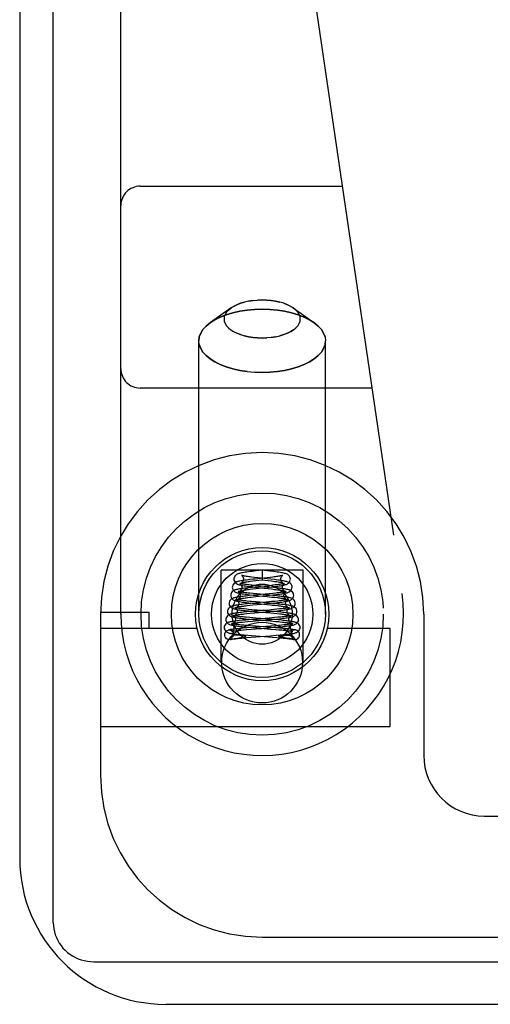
# Model space of a CAD drawing. Header units: inches. Extents: x 0 to 212, y 0 to 138.
# Tile 168 of 256: x 35.134 to 35.862, y 116.14 to 117.664. Entities that reach past the tile are written whole.
import ezdxf

# ---------------------------------------------------------------- set-up
doc = ezdxf.new("R2010")
doc.units = ezdxf.units.IN
doc.header["$LTSCALE"] = 11.6875
doc.header["$MEASUREMENT"] = 0
doc.linetypes.add('HIDDEN', pattern=[0.2, 0.1, -0.1])
doc.layers.get('0').update_dxf_attribs({"linetype": 'CONTINUOUS'})
doc.layers.add('LEFTHAND_DOOR_ASSEMBLY', color=7, linetype='CONTINUOUS')

msp = doc.modelspace()

# ---------------------------------------------------------------- linework, layer by layer
at = {"color": 7, "linetype": 'Continuous'}
for p, q in [((35.1857, 116.2664), (35.1857, 128.026)), ((35.2482, 116.206), (36.8495, 116.206))]:
    msp.add_line(p, q, dxfattribs=at)
at = {"color": 3, "linetype": 'Continuous'}
for p, q in [((35.1337, 127.914), (35.1337, 116.366)), ((36.8317, 116.14), (35.3597, 116.14))]:
    msp.add_line(p, q, dxfattribs=at)
at = {"color": 7, "linetype": 'Continuous'}
msp.add_lwpolyline([(35.1857, 116.2664), (35.1859, 116.2616), (35.1864, 116.257), (35.1874, 116.2523), (35.1887, 116.2477), (35.1904, 116.2433), (35.1925, 116.239), (35.1949, 116.2349), (35.1976, 116.2309), (35.2006, 116.2272), (35.204, 116.2237), (35.2076, 116.2205), (35.2114, 116.2176), (35.2155, 116.2149), (35.2198, 116.2126), (35.2242, 116.2106), (35.2289, 116.209), (35.2336, 116.2077), (35.2384, 116.2068), (35.2432, 116.2062), (35.2482, 116.206)], dxfattribs=at)
at = {"color": 3, "linetype": 'Continuous'}
msp.add_arc((35.3597, 116.366), 0.226, 180, 270, dxfattribs=at)
at = {"layer": 'LEFTHAND_DOOR_ASSEMBLY', "color": 8, "linetype": 'HIDDEN'}
for p, q in [((35.2902, 116.744), (35.2902, 118.4609)), ((35.5421, 118.0227), (35.7253, 116.7759)), ((35.3202, 117.4065), (35.6327, 117.4065)), ((35.5089, 117.2304), (35.5018, 117.2302)), ((35.5424, 117.2252), (35.548, 117.223)), ((35.4607, 117.218), (35.4289, 117.1955)), ((35.4567, 117.2147), (35.4607, 117.218)), ((35.5531, 117.2205), (35.5571, 117.218)), ((35.5571, 117.218), (35.5889, 117.1955)), ((35.4221, 117.1899), (35.4289, 117.1955)), ((35.4754, 117.1767), (35.4698, 117.1789)), ((35.4109, 116.744), (35.4109, 117.1672)), ((35.5089, 117.1714), (35.5161, 117.1717)), ((35.6069, 116.744), (35.6069, 117.1672)), ((35.5089, 117.1182), (35.4971, 117.1185)), ((35.6786, 117.094), (35.3202, 117.094)), ((35.4454, 116.6691), (35.4454, 116.812)), ((35.5724, 116.812), (35.4454, 116.812)), ((35.4995, 116.8109), (35.4932, 116.8102)), ((35.5023, 116.8002), (35.4972, 116.8008)), ((35.4989, 116.7959), (35.5089, 116.7971)), ((35.5089, 116.812), (35.4995, 116.8109)), ((35.5223, 116.7981), (35.5023, 116.8002)), ((35.5089, 116.812), (35.5089, 116.7971)), ((35.5208, 116.8107), (35.5089, 116.812)), ((35.5089, 116.7971), (35.5181, 116.796)), ((35.5212, 116.8009), (35.5165, 116.8003)), ((35.5255, 116.8014), (35.5212, 116.8009)), ((35.5724, 116.6691), (35.5724, 116.812)), ((35.494, 116.7855), (35.4888, 116.785)), ((35.4901, 116.7825), (35.4947, 116.783)), ((35.4906, 116.7949), (35.4945, 116.7954)), ((35.4945, 116.7954), (35.4989, 116.7959)), ((35.4947, 116.783), (35.4998, 116.7836)), ((35.5031, 116.7876), (35.4979, 116.7881)), ((35.5002, 116.7855), (35.5182, 116.7836)), ((35.5206, 116.7859), (35.5031, 116.7876)), ((35.5182, 116.7836), (35.5234, 116.783)), ((35.5232, 116.7885), (35.5189, 116.788)), ((35.4894, 116.7727), (35.4841, 116.7721)), ((35.4953, 116.7732), (35.4894, 116.7727)), ((35.4921, 116.7704), (35.4989, 116.7711)), ((35.5006, 116.7753), (35.4949, 116.7759)), ((35.4952, 116.7735), (35.5035, 116.7726)), ((35.5199, 116.7756), (35.4953, 116.7732)), ((35.4989, 116.7711), (35.5201, 116.7732)), ((35.5035, 116.7726), (35.5169, 116.7713)), ((35.5169, 116.7713), (35.5241, 116.7705)), ((35.5252, 116.7761), (35.5199, 116.7756)), ((35.5201, 116.7732), (35.5256, 116.7738)), ((35.5241, 116.7705), (35.5284, 116.7701)), ((35.5301, 116.7766), (35.5252, 116.7761)), ((35.4856, 116.7599), (35.4803, 116.7593)), ((35.4912, 116.7604), (35.4856, 116.7599)), ((35.4857, 116.7573), (35.49, 116.7577)), ((35.49, 116.7577), (35.4947, 116.7582)), ((35.5261, 116.7605), (35.4994, 116.7629)), ((35.5236, 116.7634), (35.5153, 116.7626)), ((35.5162, 116.7603), (35.5247, 116.7611)), ((35.5217, 116.7584), (35.5242, 116.7581)), ((35.5286, 116.7638), (35.5236, 116.7634)), ((35.5242, 116.7581), (35.5288, 116.7577)), ((35.5247, 116.7611), (35.5301, 116.7617)), ((35.5316, 116.7515), (35.527, 116.7511)), ((35.5331, 116.7643), (35.5286, 116.7638)), ((35.5358, 116.752), (35.5316, 116.7515)), ((35.2589, 116.747), (35.3339, 116.747)), ((35.2589, 116.744), (35.2589, 116.494)), ((35.3339, 116.722), (35.3339, 116.747)), ((35.4851, 116.7475), (35.4798, 116.7469)), ((35.4812, 116.7445), (35.4854, 116.7449)), ((35.4908, 116.748), (35.4851, 116.7475)), ((35.4854, 116.7449), (35.4899, 116.7454)), ((35.4891, 116.7363), (35.4952, 116.7357)), ((35.4989, 116.7378), (35.4897, 116.7386)), ((35.4899, 116.7454), (35.4975, 116.7461)), ((35.5012, 116.7502), (35.4928, 116.7509)), ((35.4975, 116.7461), (35.5208, 116.7481)), ((35.5279, 116.7355), (35.4989, 116.7378)), ((35.5009, 116.7478), (35.5218, 116.7459)), ((35.5261, 116.7481), (35.5012, 116.7502)), ((35.527, 116.7511), (35.5195, 116.7504)), ((35.5282, 116.7386), (35.5196, 116.7379)), ((35.5208, 116.7481), (35.5269, 116.7487)), ((35.5218, 116.7459), (35.527, 116.7454)), ((35.5237, 116.7358), (35.5299, 116.7364)), ((35.5322, 116.7475), (35.5261, 116.7481)), ((35.5269, 116.7487), (35.5327, 116.7493)), ((35.527, 116.7454), (35.5317, 116.745)), ((35.5334, 116.7391), (35.5282, 116.7386)), ((35.5299, 116.7364), (35.5358, 116.737)), ((35.538, 116.7395), (35.5334, 116.7391)), ((35.7589, 116.744), (35.7589, 116.5253)), ((35.4083, 116.722), (35.2589, 116.722)), ((35.4794, 116.7222), (35.4738, 116.7217)), ((35.4785, 116.7345), (35.474, 116.734)), ((35.4782, 116.7318), (35.4822, 116.7322)), ((35.4835, 116.7349), (35.4785, 116.7345)), ((35.4853, 116.7227), (35.4794, 116.7222)), ((35.4854, 116.7264), (35.4808, 116.7268)), ((35.4822, 116.7322), (35.4867, 116.7327)), ((35.4918, 116.7356), (35.4835, 116.7349)), ((35.4946, 116.7234), (35.4853, 116.7227)), ((35.4905, 116.726), (35.4854, 116.7264)), ((35.4867, 116.7327), (35.4942, 116.7333)), ((35.4886, 116.7237), (35.4948, 116.7232)), ((35.4986, 116.7253), (35.4905, 116.726)), ((35.4948, 116.7232), (35.5221, 116.721)), ((35.4952, 116.7357), (35.522, 116.7335)), ((35.5293, 116.7229), (35.4986, 116.7253)), ((35.5146, 116.7225), (35.527, 116.7236)), ((35.5296, 116.7261), (35.5217, 116.7255)), ((35.522, 116.7335), (35.5297, 116.7328)), ((35.5221, 116.721), (35.53, 116.7204)), ((35.527, 116.7236), (35.5329, 116.7241)), ((35.5335, 116.735), (35.5279, 116.7355)), ((35.5355, 116.7224), (35.5293, 116.7229)), ((35.5343, 116.7266), (35.5296, 116.7261)), ((35.5329, 116.7241), (35.5385, 116.7246)), ((35.5387, 116.727), (35.5343, 116.7266)), ((35.5426, 116.7273), (35.5387, 116.727)), ((35.7069, 116.722), (35.6095, 116.722)), ((35.7069, 116.57), (35.7069, 116.722)), ((35.4652, 116.712), (35.4651, 116.7113)), ((35.4651, 116.706), (35.4664, 116.7062)), ((35.4664, 116.7062), (35.4682, 116.7065)), ((35.4676, 116.7114), (35.4666, 116.7113)), ((35.4686, 116.7114), (35.4676, 116.7114)), ((35.4682, 116.7065), (35.4728, 116.7073)), ((35.4696, 116.7114), (35.4686, 116.7114)), ((35.4707, 116.7113), (35.4696, 116.7114)), ((35.4717, 116.7113), (35.4707, 116.7113)), ((35.4728, 116.7073), (35.4749, 116.7076)), ((35.474, 116.7113), (35.4731, 116.7113)), ((35.4749, 116.7112), (35.474, 116.7113)), ((35.4756, 116.7112), (35.4749, 116.7112)), ((35.4749, 116.7076), (35.4761, 116.7078)), ((35.4764, 116.7112), (35.4756, 116.7112)), ((35.4761, 116.7193), (35.4801, 116.7196)), ((35.4761, 116.7078), (35.4771, 116.708)), ((35.477, 116.7111), (35.4764, 116.7112)), ((35.4776, 116.7111), (35.477, 116.7111)), ((35.4771, 116.708), (35.4778, 116.7081)), ((35.4773, 116.707), (35.4845, 116.7077)), ((35.4782, 116.711), (35.4776, 116.7111)), ((35.4778, 116.7081), (35.4784, 116.7083)), ((35.4787, 116.711), (35.4782, 116.711)), ((35.4784, 116.7083), (35.4791, 116.7084)), ((35.4792, 116.711), (35.4787, 116.711)), ((35.4801, 116.7196), (35.4845, 116.7201)), ((35.4812, 116.7118), (35.4868, 116.7113)), ((35.4845, 116.7201), (35.4918, 116.7207)), ((35.4845, 116.7077), (35.492, 116.7083)), ((35.4868, 116.7113), (35.4929, 116.7108)), ((35.492, 116.7083), (35.5213, 116.7105)), ((35.4929, 116.7108), (35.5242, 116.7084)), ((35.5213, 116.7105), (35.531, 116.7113)), ((35.5242, 116.7084), (35.5314, 116.7078)), ((35.53, 116.7204), (35.5348, 116.7199)), ((35.531, 116.7113), (35.5369, 116.7118)), ((35.5369, 116.7118), (35.5421, 116.7123)), ((35.5375, 116.7109), (35.5379, 116.7109)), ((35.5379, 116.7109), (35.5382, 116.7109)), ((35.5382, 116.7109), (35.5387, 116.711)), ((35.5387, 116.711), (35.5391, 116.711)), ((35.5391, 116.711), (35.5396, 116.711)), ((35.5396, 116.711), (35.5402, 116.7111)), ((35.5404, 116.7081), (35.5397, 116.7082)), ((35.5402, 116.7111), (35.5408, 116.7111)), ((35.541, 116.708), (35.5404, 116.7081)), ((35.5408, 116.7111), (35.5415, 116.7112)), ((35.5421, 116.7078), (35.541, 116.708)), ((35.5433, 116.7076), (35.5421, 116.7078)), ((35.5426, 116.7112), (35.5434, 116.7112)), ((35.5497, 116.7065), (35.5433, 116.7076)), ((35.5434, 116.7112), (35.5443, 116.7113)), ((35.5443, 116.7113), (35.5452, 116.7113)), ((35.5452, 116.7113), (35.5462, 116.7113)), ((35.5462, 116.7113), (35.5472, 116.7113)), ((35.5472, 116.7113), (35.5482, 116.7114)), ((35.5482, 116.7114), (35.5492, 116.7114)), ((35.5492, 116.7114), (35.5503, 116.7114)), ((35.5503, 116.7064), (35.5497, 116.7065)), ((35.5515, 116.7062), (35.5503, 116.7064)), ((35.5527, 116.712), (35.5527, 116.7113)), ((35.4602, 116.7049), (35.4598, 116.7048)), ((35.5576, 116.7049), (35.5581, 116.7048)), ((35.2589, 116.57), (35.7069, 116.57)), ((35.8527, 116.4315), (36.5077, 116.4315)), ((35.5089, 116.244), (36.6352, 116.244))]:
    msp.add_line(p, q, dxfattribs=at)
for points in [[(35.4948, 117.2296), (35.488, 117.2285), (35.4815, 117.2271), (35.4754, 117.2252), (35.4698, 117.223), (35.4648, 117.2205), (35.4607, 117.218)], [(35.4607, 117.218), (35.4648, 117.2205), (35.4698, 117.223), (35.4754, 117.2252), (35.4815, 117.2271)], [(35.488, 117.2285), (35.4948, 117.2296), (35.5018, 117.2302), (35.5089, 117.2304)], [(35.5571, 117.218), (35.5531, 117.2205), (35.548, 117.223), (35.5424, 117.2252), (35.5363, 117.2271), (35.5298, 117.2285), (35.523, 117.2296), (35.5161, 117.2302), (35.5089, 117.2304)], [(35.5089, 117.2304), (35.5161, 117.2302), (35.523, 117.2296), (35.5298, 117.2285), (35.5363, 117.2271)], [(35.4289, 117.1955), (35.4356, 117.1997), (35.4439, 117.2038), (35.4532, 117.2075), (35.4634, 117.2106), (35.4742, 117.213), (35.4855, 117.2147), (35.4971, 117.2158), (35.5089, 117.2162)], [(35.5089, 117.2162), (35.4971, 117.2158), (35.4855, 117.2147), (35.4742, 117.213), (35.4634, 117.2106), (35.4532, 117.2075), (35.4439, 117.2038), (35.4356, 117.1997), (35.4289, 117.1955)], [(35.4607, 117.218), (35.4567, 117.2147), (35.4538, 117.2114), (35.4516, 117.208), (35.4503, 117.2045), (35.4499, 117.2009), (35.4503, 117.1974), (35.4516, 117.1939), (35.4538, 117.1905), (35.4567, 117.1872), (35.4604, 117.1842), (35.4648, 117.1814), (35.4698, 117.1789), (35.4754, 117.1767), (35.4815, 117.1748), (35.488, 117.1734), (35.4948, 117.1723), (35.5018, 117.1717), (35.5089, 117.1714)], [(35.5889, 117.1955), (35.5823, 117.1997), (35.5739, 117.2038), (35.5646, 117.2075), (35.5545, 117.2106), (35.5437, 117.213), (35.5324, 117.2147), (35.5207, 117.2158), (35.5089, 117.2162)], [(35.5089, 117.2162), (35.5207, 117.2158), (35.5324, 117.2147), (35.5437, 117.213), (35.5545, 117.2106), (35.5646, 117.2075), (35.5739, 117.2038), (35.5823, 117.1997), (35.5889, 117.1955)], [(35.523, 117.1723), (35.5298, 117.1734), (35.5363, 117.1748), (35.5424, 117.1767), (35.548, 117.1789), (35.5531, 117.1814), (35.5575, 117.1842), (35.5612, 117.1872), (35.5641, 117.1905), (35.5662, 117.1939), (35.5675, 117.1974), (35.5679, 117.2009), (35.5675, 117.2045), (35.5662, 117.208), (35.5641, 117.2114), (35.5611, 117.2147), (35.5571, 117.218)], [(35.4289, 117.1955), (35.4221, 117.1899), (35.4173, 117.1845), (35.4138, 117.1789), (35.4116, 117.1731), (35.4109, 117.1672)], [(35.6062, 117.1731), (35.6041, 117.1789), (35.6005, 117.1845), (35.5957, 117.1899), (35.5889, 117.1955)], [(35.5889, 117.1955), (35.5957, 117.1899), (35.6005, 117.1845), (35.6041, 117.1789), (35.6062, 117.1731), (35.6069, 117.1672)], [(35.4109, 117.1672), (35.4116, 117.1731), (35.4138, 117.1789), (35.4173, 117.1845)], [(35.5575, 117.1842), (35.5531, 117.1814), (35.548, 117.1789), (35.5424, 117.1767), (35.5363, 117.1748)], [(35.4855, 117.1196), (35.4742, 117.1213), (35.4634, 117.1238), (35.4532, 117.1268), (35.4439, 117.1305), (35.4356, 117.1347), (35.4283, 117.1393), (35.4221, 117.1444), (35.4173, 117.1498), (35.4138, 117.1554), (35.4116, 117.1613), (35.4109, 117.1672)], [(35.5089, 117.1714), (35.5018, 117.1717), (35.4948, 117.1723), (35.488, 117.1734), (35.4815, 117.1748)], [(35.5298, 117.1734), (35.523, 117.1723), (35.5161, 117.1717), (35.5089, 117.1714)], [(35.5089, 117.1182), (35.5207, 117.1185), (35.5324, 117.1196), (35.5437, 117.1213), (35.5545, 117.1238), (35.5646, 117.1268), (35.5739, 117.1305), (35.5823, 117.1347), (35.5896, 117.1393), (35.5957, 117.1444), (35.6005, 117.1498), (35.6041, 117.1554), (35.6062, 117.1613), (35.6069, 117.1672)], [(35.4116, 117.1613), (35.4138, 117.1554), (35.4173, 117.1498), (35.4221, 117.1444), (35.4283, 117.1393), (35.4356, 117.1347), (35.4439, 117.1305), (35.4532, 117.1268), (35.4634, 117.1238), (35.4742, 117.1213), (35.4855, 117.1196), (35.4971, 117.1185), (35.5089, 117.1182)], [(35.6062, 117.1613), (35.6041, 117.1554), (35.6005, 117.1498), (35.5957, 117.1444), (35.5896, 117.1393), (35.5823, 117.1347), (35.5739, 117.1305), (35.5646, 117.1268), (35.5545, 117.1238), (35.5437, 117.1213), (35.5324, 117.1196), (35.5207, 117.1185), (35.5089, 117.1182)], [(35.4898, 116.7974), (35.4873, 116.7971), (35.4848, 116.7968), (35.4825, 116.7965), (35.4803, 116.7962), (35.4782, 116.7959), (35.4763, 116.7956), (35.4745, 116.7952), (35.4729, 116.7949), (35.4715, 116.7946), (35.4702, 116.7942), (35.469, 116.7938), (35.4678, 116.7933), (35.4666, 116.7927), (35.4655, 116.7918), (35.4643, 116.7905), (35.4633, 116.7889), (35.4628, 116.787), (35.4627, 116.7857)], [(35.4932, 116.8102), (35.4903, 116.8098), (35.4876, 116.8095), (35.4851, 116.8091), (35.4827, 116.8088), (35.4806, 116.8084), (35.4787, 116.8081), (35.4769, 116.8078), (35.4753, 116.8074), (35.4739, 116.8071), (35.4726, 116.8067), (35.4714, 116.8063), (35.4702, 116.8058), (35.4691, 116.8052), (35.468, 116.8043), (35.4668, 116.803), (35.4659, 116.8014), (35.4653, 116.7996), (35.4652, 116.7982)], [(35.4652, 116.7982), (35.4653, 116.7967), (35.4659, 116.7949), (35.4669, 116.7933), (35.4681, 116.7921), (35.4693, 116.7912), (35.4705, 116.7905), (35.4717, 116.79), (35.4729, 116.7896), (35.4743, 116.7893), (35.4757, 116.7889), (35.4773, 116.7886), (35.4791, 116.7883), (35.4811, 116.7879), (35.4833, 116.7876), (35.4857, 116.7873), (35.4883, 116.7869), (35.491, 116.7866), (35.494, 116.7862), (35.5002, 116.7855)], [(35.477, 116.8039), (35.4769, 116.804), (35.4769, 116.804), (35.4773, 116.8038), (35.4779, 116.8032), (35.4788, 116.8023), (35.4796, 116.8009), (35.48, 116.7994), (35.4802, 116.7982)], [(35.4802, 116.7982), (35.4801, 116.7973), (35.4797, 116.7957), (35.479, 116.7944), (35.4782, 116.7934), (35.4776, 116.7928), (35.4771, 116.7925), (35.4769, 116.7924)], [(35.4972, 116.8008), (35.4925, 116.8014), (35.4903, 116.8016), (35.4883, 116.8019), (35.4864, 116.8022), (35.4846, 116.8024), (35.483, 116.8027), (35.4816, 116.8029), (35.4803, 116.8032), (35.4792, 116.8034), (35.4783, 116.8036), (35.4776, 116.8038), (35.4771, 116.8039), (35.477, 116.8039)], [(35.4979, 116.7983), (35.4952, 116.798), (35.4898, 116.7974)], [(35.5165, 116.8003), (35.5062, 116.7992), (35.4979, 116.7983)], [(35.5527, 116.7982), (35.5525, 116.7997), (35.5519, 116.8015), (35.5509, 116.8031), (35.5498, 116.8044), (35.5486, 116.8052), (35.5474, 116.8059), (35.5462, 116.8064), (35.545, 116.8068), (35.5437, 116.8071), (35.5422, 116.8075), (35.5406, 116.8078), (35.5388, 116.8082), (35.5368, 116.8085), (35.5346, 116.8089), (35.5322, 116.8092), (35.5296, 116.8096), (35.5268, 116.8099), (35.5208, 116.8107)], [(35.5552, 116.7857), (35.5551, 116.7867), (35.5546, 116.7886), (35.5537, 116.7902), (35.5526, 116.7916), (35.5514, 116.7925), (35.5502, 116.7932), (35.549, 116.7937), (35.5478, 116.7941), (35.5466, 116.7945), (35.5451, 116.7948), (35.5436, 116.7952), (35.5418, 116.7955), (35.5399, 116.7958), (35.5378, 116.7962), (35.5356, 116.7965), (35.5331, 116.7968), (35.5306, 116.7971), (35.5279, 116.7974), (35.5223, 116.7981)], [(35.5253, 116.7864), (35.528, 116.7867), (35.5306, 116.787), (35.533, 116.7874), (35.5352, 116.7877), (35.5373, 116.788), (35.5392, 116.7883), (35.5409, 116.7887), (35.5425, 116.789), (35.5439, 116.7894), (35.5452, 116.7897), (35.5464, 116.7901), (35.5475, 116.7906), (35.5486, 116.7912), (35.5498, 116.7921), (35.551, 116.7933), (35.5519, 116.795), (35.5525, 116.7969), (35.5527, 116.7982)], [(35.5408, 116.8039), (35.5409, 116.804), (35.541, 116.804), (35.5408, 116.8039), (35.5404, 116.8038), (35.5398, 116.8037), (35.539, 116.8035), (35.5381, 116.8033), (35.537, 116.8031), (35.5358, 116.8028), (35.5344, 116.8026), (35.5328, 116.8024), (35.5312, 116.8021), (35.5294, 116.8019), (35.5275, 116.8016), (35.5255, 116.8014)], [(35.5377, 116.7982), (35.5378, 116.7993), (35.5382, 116.8008), (35.539, 116.8022), (35.5398, 116.8032), (35.5405, 116.8037), (35.5408, 116.8039)], [(35.5406, 116.7926), (35.5407, 116.7925), (35.5409, 116.7924), (35.5409, 116.7924), (35.5407, 116.7926), (35.5402, 116.7929), (35.5395, 116.7935), (35.5388, 116.7945), (35.5381, 116.7958), (35.5377, 116.7974), (35.5377, 116.7982)], [(35.4888, 116.785), (35.4863, 116.7847), (35.4839, 116.7844), (35.4816, 116.7841), (35.4794, 116.7838), (35.4773, 116.7835), (35.4754, 116.7832), (35.4736, 116.783), (35.472, 116.7827), (35.4706, 116.7824), (35.4692, 116.7821), (35.468, 116.7818), (35.4669, 116.7814), (35.4658, 116.781), (35.4648, 116.7805), (35.4637, 116.7799), (35.4626, 116.7789), (35.4615, 116.7776), (35.4607, 116.776), (35.4602, 116.7742), (35.4602, 116.7732)], [(35.4627, 116.7857), (35.4628, 116.7842), (35.4634, 116.7824), (35.4644, 116.7809), (35.4655, 116.7796), (35.4667, 116.7787), (35.4679, 116.7781), (35.469, 116.7776), (35.4702, 116.7772), (35.4715, 116.7769), (35.4729, 116.7765), (35.4745, 116.7762), (35.4762, 116.7759), (35.4781, 116.7756), (35.4801, 116.7753), (35.4824, 116.775), (35.4847, 116.7747), (35.4872, 116.7744), (35.4898, 116.7741), (35.4952, 116.7735)], [(35.4748, 116.7914), (35.4745, 116.7915), (35.4743, 116.7916), (35.4743, 116.7916), (35.4745, 116.7915), (35.475, 116.7911), (35.4756, 116.7906), (35.4764, 116.7896), (35.4771, 116.7884), (35.4776, 116.7869), (35.4777, 116.7857)], [(35.4777, 116.7857), (35.4776, 116.7849), (35.4772, 116.7833), (35.4765, 116.782), (35.4758, 116.781), (35.4751, 116.7804), (35.4746, 116.78), (35.4744, 116.7799), (35.4743, 116.7799)], [(35.4743, 116.7799), (35.4744, 116.7799), (35.4745, 116.7799), (35.4749, 116.7801), (35.4755, 116.7802), (35.4763, 116.7804), (35.4772, 116.7806), (35.4783, 116.7808), (35.4795, 116.781), (35.4809, 116.7812), (35.4824, 116.7815), (35.4841, 116.7817), (35.486, 116.782), (35.4879, 116.7822), (35.4901, 116.7825)], [(35.4979, 116.7881), (35.493, 116.7887), (35.4907, 116.7889), (35.4885, 116.7892), (35.4865, 116.7894), (35.4846, 116.7897), (35.4828, 116.7899), (35.4812, 116.7902), (35.4797, 116.7904), (35.4784, 116.7906), (35.4773, 116.7908), (35.4763, 116.791), (35.4756, 116.7912), (35.475, 116.7914), (35.4748, 116.7914)], [(35.4769, 116.7924), (35.477, 116.7925), (35.4773, 116.7926), (35.4778, 116.7927), (35.4784, 116.7929), (35.4793, 116.7931), (35.4802, 116.7933), (35.4813, 116.7935), (35.4826, 116.7937), (35.4839, 116.7939), (35.4854, 116.7942), (35.487, 116.7944), (35.4887, 116.7946), (35.4906, 116.7949)], [(35.5189, 116.788), (35.5069, 116.7868), (35.494, 116.7855)], [(35.4998, 116.7836), (35.508, 116.7845), (35.5168, 116.7854)], [(35.5168, 116.7854), (35.5197, 116.7857), (35.5253, 116.7864)], [(35.5181, 116.796), (35.5232, 116.7954), (35.5255, 116.7951), (35.5278, 116.7948), (35.5298, 116.7945), (35.5318, 116.7943), (35.5335, 116.794), (35.5351, 116.7937), (35.5365, 116.7935), (35.5377, 116.7933), (35.5387, 116.793), (35.5396, 116.7928), (35.5402, 116.7927), (35.5406, 116.7926)], [(35.5577, 116.7732), (35.5576, 116.7741), (35.5572, 116.7759), (35.5564, 116.7775), (35.5553, 116.7789), (35.5542, 116.7798), (35.553, 116.7806), (35.5519, 116.7811), (35.5508, 116.7815), (35.5496, 116.7818), (35.5484, 116.7821), (35.547, 116.7824), (35.5455, 116.7827), (35.5438, 116.783), (35.5419, 116.7833), (35.5398, 116.7836), (35.5375, 116.7839), (35.535, 116.7843), (35.5324, 116.7846), (35.5295, 116.7849), (35.5266, 116.7852), (35.5206, 116.7859)], [(35.5291, 116.7892), (35.5253, 116.7887), (35.5232, 116.7885)], [(35.5234, 116.783), (35.5282, 116.7824), (35.5304, 116.7822), (35.5324, 116.7819), (35.5343, 116.7816), (35.5361, 116.7814), (35.5376, 116.7811), (35.5391, 116.7809), (35.5403, 116.7807), (35.5413, 116.7805), (35.5421, 116.7803), (35.5428, 116.7801), (35.543, 116.78)], [(35.5256, 116.7738), (35.5282, 116.7741), (35.5308, 116.7744), (35.5332, 116.7747), (35.5355, 116.775), (35.5377, 116.7753), (35.5397, 116.7756), (35.5416, 116.7759), (35.5433, 116.7762), (35.5449, 116.7765), (35.5463, 116.7769), (35.5475, 116.7772), (35.5487, 116.7776), (35.5498, 116.778), (35.5509, 116.7786), (35.5521, 116.7794), (35.5533, 116.7807), (35.5544, 116.7823), (35.555, 116.7842), (35.5552, 116.7857)], [(35.5435, 116.7916), (35.5435, 116.7916), (35.5433, 116.7915), (35.5428, 116.7914), (35.5422, 116.7912), (35.5415, 116.791), (35.5406, 116.7908), (35.5396, 116.7907), (35.5384, 116.7905), (35.5371, 116.7902), (35.5357, 116.79), (35.5342, 116.7898), (35.5326, 116.7896), (35.5309, 116.7894), (35.5291, 116.7892)], [(35.5402, 116.7857), (35.5403, 116.7869), (35.5408, 116.7884), (35.5415, 116.7897), (35.5423, 116.7906), (35.5429, 116.7912), (35.5433, 116.7915), (35.5435, 116.7916)], [(35.543, 116.78), (35.5432, 116.78), (35.5435, 116.7799), (35.5435, 116.7799), (35.5433, 116.78), (35.5428, 116.7803), (35.5421, 116.7809), (35.5414, 116.7819), (35.5407, 116.7832), (35.5402, 116.7848), (35.5402, 116.7857)], [(35.4841, 116.7721), (35.4817, 116.7718), (35.4794, 116.7715), (35.4773, 116.7713), (35.4753, 116.771), (35.4735, 116.7708), (35.4718, 116.7705), (35.4703, 116.7702), (35.4688, 116.77), (35.4675, 116.7697), (35.4663, 116.7694), (35.4652, 116.7691), (35.4641, 116.7688), (35.4632, 116.7684), (35.4622, 116.768), (35.4611, 116.7673), (35.4601, 116.7664), (35.459, 116.7651), (35.4582, 116.7634), (35.4577, 116.7616), (35.4577, 116.7607)], [(35.4602, 116.7732), (35.4603, 116.7718), (35.4609, 116.77), (35.4618, 116.7685), (35.4629, 116.7672), (35.4641, 116.7664), (35.4652, 116.7657), (35.4663, 116.7652), (35.4674, 116.7649), (35.4686, 116.7645), (35.4699, 116.7642), (35.4713, 116.7639), (35.4728, 116.7636), (35.4745, 116.7634), (35.4764, 116.7631), (35.4784, 116.7628), (35.4806, 116.7625), (35.483, 116.7622), (35.4854, 116.7619), (35.4881, 116.7616), (35.4937, 116.761)], [(35.4697, 116.7665), (35.4694, 116.7666), (35.4692, 116.7667), (35.4692, 116.7667), (35.4694, 116.7666), (35.4699, 116.7663), (35.4705, 116.7657), (35.4713, 116.7648), (35.4721, 116.7635), (35.4725, 116.762), (35.4727, 116.7607)], [(35.49, 116.7638), (35.4858, 116.7642), (35.4839, 116.7644), (35.482, 116.7646), (35.4803, 116.7648), (35.4786, 116.765), (35.4771, 116.7652), (35.4757, 116.7654), (35.4744, 116.7656), (35.4732, 116.7658), (35.4721, 116.766), (35.4712, 116.7662), (35.4705, 116.7664), (35.4699, 116.7665), (35.4697, 116.7665)], [(35.4725, 116.7789), (35.4721, 116.779), (35.4718, 116.7791), (35.4717, 116.7792), (35.4719, 116.7791), (35.4724, 116.7787), (35.4731, 116.7781), (35.4739, 116.7772), (35.4746, 116.7759), (35.475, 116.7744), (35.4752, 116.7732)], [(35.4752, 116.7732), (35.4751, 116.7723), (35.4747, 116.7707), (35.474, 116.7694), (35.4732, 116.7684), (35.4725, 116.7678), (35.472, 116.7674), (35.4718, 116.7673), (35.4718, 116.7673)], [(35.4718, 116.7673), (35.4718, 116.7673), (35.472, 116.7674), (35.4724, 116.7675), (35.4729, 116.7676), (35.4736, 116.7678), (35.4745, 116.768), (35.4755, 116.7682), (35.4767, 116.7684), (35.4779, 116.7686), (35.4793, 116.7688), (35.4808, 116.769), (35.4824, 116.7692), (35.4841, 116.7694), (35.486, 116.7697)], [(35.4949, 116.7759), (35.4897, 116.7764), (35.4874, 116.7767), (35.4852, 116.7769), (35.4832, 116.7772), (35.4813, 116.7774), (35.4796, 116.7776), (35.4781, 116.7779), (35.4767, 116.7781), (35.4754, 116.7783), (35.4743, 116.7785), (35.4734, 116.7787), (35.4727, 116.7789), (35.4725, 116.7789)], [(35.486, 116.7697), (35.4899, 116.7701), (35.4921, 116.7704)], [(35.5284, 116.7727), (35.5255, 116.7729), (35.5006, 116.7753)], [(35.5602, 116.7607), (35.5601, 116.7616), (35.5597, 116.7634), (35.5588, 116.7651), (35.5578, 116.7664), (35.5567, 116.7673), (35.5556, 116.768), (35.5547, 116.7684), (35.5537, 116.7688), (35.5527, 116.7691), (35.5515, 116.7694), (35.5503, 116.7697), (35.549, 116.77), (35.5476, 116.7702), (35.546, 116.7705), (35.5443, 116.7708), (35.5425, 116.771), (35.5405, 116.7713), (35.5384, 116.7715), (35.5361, 116.7718), (35.5337, 116.7721), (35.5284, 116.7727)], [(35.5284, 116.7701), (35.5324, 116.7696), (35.5342, 116.7694), (35.5359, 116.7692), (35.5375, 116.7689), (35.5389, 116.7687), (35.5403, 116.7685), (35.5415, 116.7683), (35.5426, 116.7681), (35.5436, 116.7679), (35.5444, 116.7678), (35.545, 116.7676), (35.5456, 116.7675), (35.5457, 116.7674)], [(35.5461, 116.7791), (35.546, 116.7791), (35.5457, 116.779), (35.5451, 116.7789), (35.5444, 116.7787), (35.5435, 116.7785), (35.5423, 116.7783), (35.5411, 116.7781), (35.5396, 116.7778), (35.538, 116.7776), (35.5362, 116.7774), (35.5343, 116.7771), (35.5323, 116.7769), (35.5301, 116.7766)], [(35.5301, 116.7617), (35.5326, 116.7619), (35.5351, 116.7622), (35.5373, 116.7625), (35.5395, 116.7628), (35.5415, 116.7631), (35.5433, 116.7634), (35.545, 116.7636), (35.5465, 116.7639), (35.5479, 116.7642), (35.5492, 116.7645), (35.5504, 116.7649), (35.5514, 116.7652), (35.5524, 116.7656), (35.5535, 116.7662), (35.5545, 116.7669), (35.5557, 116.7681), (35.5567, 116.7696), (35.5574, 116.7714), (35.5577, 116.7732)], [(35.5486, 116.7667), (35.5486, 116.7667), (35.5482, 116.7666), (35.5477, 116.7664), (35.5469, 116.7663), (35.546, 116.7661), (35.5449, 116.7659), (35.5436, 116.7657), (35.5422, 116.7654), (35.5407, 116.7652), (35.539, 116.765), (35.5371, 116.7648), (35.5352, 116.7646), (35.5331, 116.7643)], [(35.5427, 116.7732), (35.5428, 116.7744), (35.5432, 116.7759), (35.5439, 116.7772), (35.5447, 116.7781), (35.5454, 116.7787), (35.5459, 116.7791), (35.5461, 116.7792), (35.5461, 116.7791)], [(35.5457, 116.7674), (35.5459, 116.7674), (35.5461, 116.7673), (35.546, 116.7673), (35.5458, 116.7674), (35.5453, 116.7678), (35.5446, 116.7684), (35.5438, 116.7694), (35.5431, 116.7707), (35.5427, 116.7723), (35.5427, 116.7732)], [(35.5452, 116.7607), (35.5453, 116.7621), (35.5458, 116.7636), (35.5465, 116.7648), (35.5474, 116.7658), (35.5481, 116.7664), (35.5485, 116.7666), (35.5487, 116.7667), (35.5486, 116.7667)], [(35.4803, 116.7593), (35.4779, 116.7591), (35.4757, 116.7588), (35.4736, 116.7585), (35.4716, 116.7583), (35.4698, 116.758), (35.4682, 116.7578), (35.4667, 116.7575), (35.4653, 116.7572), (35.4641, 116.757), (35.4629, 116.7567), (35.4619, 116.7564), (35.4609, 116.756), (35.4599, 116.7556), (35.4588, 116.7549), (35.4577, 116.754), (35.4566, 116.7527), (35.4557, 116.7511), (35.4552, 116.7493), (35.4552, 116.7482)], [(35.4577, 116.7607), (35.4578, 116.7592), (35.4584, 116.7574), (35.4594, 116.7559), (35.4605, 116.7546), (35.4617, 116.7538), (35.4628, 116.7532), (35.4639, 116.7527), (35.465, 116.7524), (35.4662, 116.7521), (35.4674, 116.7518), (35.4688, 116.7515), (35.4703, 116.7512), (35.4719, 116.7509), (35.4738, 116.7507), (35.4758, 116.7504), (35.4779, 116.7501), (35.4803, 116.7498), (35.4828, 116.7496), (35.4856, 116.7493), (35.4884, 116.749), (35.4914, 116.7487), (35.5009, 116.7478)], [(35.4672, 116.7541), (35.4669, 116.7542), (35.4666, 116.7543), (35.4666, 116.7543), (35.4668, 116.7542), (35.4673, 116.7538), (35.468, 116.7532), (35.4688, 116.7523), (35.4696, 116.751), (35.47, 116.7495), (35.4702, 116.7482)], [(35.4854, 116.7516), (35.481, 116.7521), (35.479, 116.7523), (35.4771, 116.7525), (35.4754, 116.7527), (35.4738, 116.7529), (35.4723, 116.7531), (35.471, 116.7533), (35.4698, 116.7535), (35.4688, 116.7537), (35.468, 116.7539), (35.4673, 116.7541), (35.4672, 116.7541)], [(35.4727, 116.7607), (35.4726, 116.7599), (35.4722, 116.7583), (35.4715, 116.7569), (35.4707, 116.7559), (35.47, 116.7553), (35.4695, 116.7549), (35.4692, 116.7548), (35.4692, 116.7547)], [(35.4692, 116.7547), (35.4692, 116.7548), (35.4694, 116.7548), (35.4698, 116.7549), (35.4703, 116.7551), (35.4711, 116.7552), (35.4719, 116.7554), (35.473, 116.7556), (35.4741, 116.7558), (35.4754, 116.756), (35.4768, 116.7562), (35.4783, 116.7564), (35.48, 116.7566), (35.4818, 116.7568), (35.4837, 116.7571), (35.4857, 116.7573)], [(35.4928, 116.7509), (35.4878, 116.7514), (35.4854, 116.7516)], [(35.4994, 116.7629), (35.4922, 116.7635), (35.49, 116.7638)], [(35.5153, 116.7626), (35.5064, 116.7618), (35.5033, 116.7615), (35.4912, 116.7604)], [(35.4937, 116.761), (35.4966, 116.7608), (35.5217, 116.7584)], [(35.4947, 116.7582), (35.5078, 116.7595), (35.5162, 116.7603)], [(35.5627, 116.7482), (35.5626, 116.7492), (35.5622, 116.751), (35.5613, 116.7526), (35.5602, 116.7539), (35.5592, 116.7548), (35.5581, 116.7555), (35.5571, 116.7559), (35.5562, 116.7563), (35.5551, 116.7566), (35.554, 116.7569), (35.5528, 116.7572), (35.5515, 116.7574), (35.5501, 116.7577), (35.5485, 116.7579), (35.5468, 116.7582), (35.5449, 116.7585), (35.5429, 116.7587), (35.5408, 116.759), (35.5385, 116.7592), (35.5362, 116.7595), (35.5338, 116.7597), (35.5313, 116.76), (35.5261, 116.7605)], [(35.5288, 116.7577), (35.533, 116.7572), (35.5349, 116.757), (35.5367, 116.7568), (35.5385, 116.7565), (35.5401, 116.7563), (35.5416, 116.7561), (35.5429, 116.7559), (35.5441, 116.7557), (35.5452, 116.7555), (35.5462, 116.7554), (35.547, 116.7552), (35.5477, 116.755), (35.5482, 116.7549), (35.5483, 116.7549)], [(35.5327, 116.7493), (35.5355, 116.7496), (35.5381, 116.7499), (35.5405, 116.7502), (35.5428, 116.7505), (35.5448, 116.7508), (35.5467, 116.7511), (35.5484, 116.7514), (35.55, 116.7517), (35.5513, 116.752), (35.5526, 116.7523), (35.5537, 116.7527), (35.5548, 116.7531), (35.556, 116.7537), (35.5571, 116.7545), (35.5583, 116.7557), (35.5593, 116.7572), (35.56, 116.759), (35.5602, 116.7607)], [(35.5512, 116.7543), (35.5512, 116.7542), (35.5509, 116.7542), (35.5504, 116.754), (35.5498, 116.7539), (35.549, 116.7537), (35.548, 116.7535), (35.5469, 116.7534), (35.5457, 116.7532), (35.5444, 116.753), (35.5429, 116.7528), (35.5413, 116.7526), (35.5395, 116.7524), (35.5377, 116.7522), (35.5358, 116.752)], [(35.5483, 116.7549), (35.5485, 116.7548), (35.5486, 116.7548), (35.5486, 116.7548), (35.5483, 116.7549), (35.5478, 116.7553), (35.5471, 116.7559), (35.5463, 116.757), (35.5456, 116.7583), (35.5452, 116.7599), (35.5452, 116.7607)], [(35.5477, 116.7482), (35.5478, 116.7495), (35.5483, 116.751), (35.549, 116.7523), (35.5498, 116.7533), (35.5505, 116.7539), (35.551, 116.7542), (35.5512, 116.7543), (35.5512, 116.7543)], [(35.4798, 116.7469), (35.4773, 116.7467), (35.4749, 116.7464), (35.4727, 116.7462), (35.4706, 116.7459), (35.4687, 116.7457), (35.467, 116.7454), (35.4654, 116.7452), (35.4639, 116.7449), (35.4626, 116.7447), (35.4614, 116.7444), (35.4603, 116.7441), (35.4593, 116.7438), (35.4583, 116.7434), (35.4573, 116.743), (35.4562, 116.7423), (35.4551, 116.7414), (35.454, 116.7401), (35.4532, 116.7385), (35.4527, 116.7367), (35.4527, 116.7357)], [(35.4552, 116.7482), (35.4553, 116.7468), (35.4559, 116.7451), (35.4568, 116.7435), (35.4579, 116.7423), (35.459, 116.7414), (35.4601, 116.7408), (35.4611, 116.7404), (35.4622, 116.74), (35.4633, 116.7397), (35.4644, 116.7394), (35.4656, 116.7392), (35.467, 116.7389), (35.4685, 116.7387), (35.4701, 116.7384), (35.4719, 116.7382), (35.4739, 116.7379), (35.476, 116.7377), (35.4783, 116.7374), (35.4807, 116.7371), (35.4834, 116.7369), (35.4891, 116.7363)], [(35.4647, 116.7416), (35.4644, 116.7417), (35.4641, 116.7418), (35.464, 116.7418), (35.4642, 116.7417), (35.4647, 116.7414), (35.4654, 116.7408), (35.4663, 116.7399), (35.467, 116.7386), (35.4675, 116.7371), (35.4677, 116.7357)], [(35.4897, 116.7386), (35.4842, 116.7391), (35.4817, 116.7393), (35.4794, 116.7396), (35.4772, 116.7398), (35.4752, 116.74), (35.4733, 116.7403), (35.4716, 116.7405), (35.4701, 116.7407), (35.4687, 116.7409), (35.4675, 116.7411), (35.4665, 116.7412), (35.4656, 116.7414), (35.4649, 116.7416), (35.4647, 116.7416)], [(35.4702, 116.7482), (35.4701, 116.7474), (35.4697, 116.7458), (35.469, 116.7445), (35.4682, 116.7434), (35.4675, 116.7427), (35.4669, 116.7424), (35.4667, 116.7422), (35.4666, 116.7422)], [(35.4666, 116.7422), (35.4666, 116.7422), (35.4668, 116.7423), (35.4672, 116.7424), (35.4677, 116.7425), (35.4685, 116.7427), (35.4693, 116.7428), (35.4704, 116.743), (35.4715, 116.7432), (35.4728, 116.7434), (35.4743, 116.7436), (35.4758, 116.7438), (35.4775, 116.744), (35.4793, 116.7442), (35.4812, 116.7445)], [(35.5195, 116.7504), (35.5085, 116.7495), (35.4908, 116.748)], [(35.5196, 116.7379), (35.5071, 116.7369), (35.4918, 116.7356)], [(35.5317, 116.745), (35.5361, 116.7445), (35.5381, 116.7443), (35.5399, 116.7441), (35.5417, 116.7439), (35.5433, 116.7436), (35.5448, 116.7434), (35.5461, 116.7432), (35.5473, 116.743), (35.5484, 116.7429), (35.5493, 116.7427), (35.55, 116.7425), (35.5506, 116.7424), (35.5508, 116.7423)], [(35.5652, 116.7357), (35.5651, 116.7367), (35.5647, 116.7385), (35.5638, 116.7401), (35.5628, 116.7414), (35.5617, 116.7423), (35.5606, 116.743), (35.5596, 116.7434), (35.5586, 116.7438), (35.5576, 116.7441), (35.5565, 116.7444), (35.5554, 116.7446), (35.5541, 116.7449), (35.5526, 116.7451), (35.5511, 116.7454), (35.5493, 116.7456), (35.5474, 116.7459), (35.5453, 116.7461), (35.543, 116.7464), (35.5405, 116.7467), (35.5379, 116.747), (35.5322, 116.7475)], [(35.5358, 116.737), (35.5385, 116.7373), (35.5411, 116.7376), (35.5435, 116.7378), (35.5457, 116.7381), (35.5477, 116.7384), (35.5495, 116.7387), (35.5511, 116.739), (35.5526, 116.7393), (35.5539, 116.7395), (35.5551, 116.7399), (35.5562, 116.7402), (35.5573, 116.7406), (35.5585, 116.7412), (35.5596, 116.742), (35.5608, 116.7432), (35.5618, 116.7447), (35.5625, 116.7465), (35.5627, 116.7482)], [(35.5538, 116.7418), (35.5538, 116.7418), (35.5535, 116.7417), (35.5531, 116.7416), (35.5524, 116.7415), (35.5517, 116.7413), (35.5507, 116.7411), (35.5496, 116.741), (35.5484, 116.7408), (35.547, 116.7406), (35.5455, 116.7404), (35.5439, 116.7402), (35.5421, 116.74), (35.5401, 116.7398), (35.538, 116.7395)], [(35.5508, 116.7423), (35.551, 116.7423), (35.5512, 116.7422), (35.5512, 116.7422), (35.5509, 116.7423), (35.5504, 116.7427), (35.5497, 116.7433), (35.5489, 116.7444), (35.5481, 116.7457), (35.5477, 116.7473), (35.5477, 116.7482)], [(35.5502, 116.7357), (35.5503, 116.737), (35.5508, 116.7385), (35.5515, 116.7398), (35.5523, 116.7408), (35.5531, 116.7414), (35.5536, 116.7417), (35.5538, 116.7418), (35.5538, 116.7418)], [(35.474, 116.734), (35.472, 116.7338), (35.47, 116.7336), (35.4682, 116.7334), (35.4665, 116.7331), (35.4649, 116.7329), (35.4634, 116.7327), (35.462, 116.7325), (35.4608, 116.7322), (35.4596, 116.732), (35.4585, 116.7318), (35.4575, 116.7315), (35.4565, 116.7312), (35.4556, 116.7309), (35.4547, 116.7304), (35.4536, 116.7298), (35.4526, 116.7289), (35.4515, 116.7276), (35.4507, 116.726), (35.4502, 116.7242), (35.4502, 116.7232)], [(35.4502, 116.7232), (35.4503, 116.7218), (35.4509, 116.7201), (35.4518, 116.7186), (35.4528, 116.7174), (35.4539, 116.7165), (35.455, 116.7159), (35.456, 116.7155), (35.457, 116.7151), (35.458, 116.7148), (35.4591, 116.7146), (35.4602, 116.7143), (35.4614, 116.7141), (35.4628, 116.7139), (35.4643, 116.7137), (35.4659, 116.7134), (35.4677, 116.7132), (35.4696, 116.713), (35.4716, 116.7127), (35.4738, 116.7125), (35.4762, 116.7123), (35.4812, 116.7118)], [(35.4527, 116.7357), (35.4528, 116.7343), (35.4534, 116.7325), (35.4543, 116.731), (35.4554, 116.7298), (35.4565, 116.7289), (35.4576, 116.7283), (35.4586, 116.7279), (35.4597, 116.7276), (35.4607, 116.7273), (35.4618, 116.727), (35.463, 116.7267), (35.4643, 116.7265), (35.4658, 116.7263), (35.4673, 116.726), (35.4691, 116.7258), (35.471, 116.7255), (35.473, 116.7253), (35.4752, 116.725), (35.4776, 116.7248), (35.4801, 116.7245), (35.4828, 116.7243), (35.4886, 116.7237)], [(35.4738, 116.7217), (35.4712, 116.7214), (35.4687, 116.7211), (35.4663, 116.7209), (35.464, 116.7206), (35.462, 116.7203), (35.4601, 116.72), (35.4583, 116.7197), (35.4568, 116.7194), (35.4565, 116.7193)], [(35.462, 116.7292), (35.4617, 116.7293), (35.4615, 116.7294), (35.4615, 116.7294), (35.4617, 116.7292), (35.4623, 116.7289), (35.463, 116.7283), (35.4638, 116.7273), (35.4646, 116.726), (35.465, 116.7245), (35.4652, 116.7232)], [(35.4652, 116.7232), (35.4651, 116.7224), (35.4647, 116.7208), (35.464, 116.7195), (35.4632, 116.7184), (35.4625, 116.7177), (35.4619, 116.7173), (35.4616, 116.7171), (35.4615, 116.7171)], [(35.4808, 116.7268), (35.4766, 116.7272), (35.4746, 116.7274), (35.4728, 116.7276), (35.4711, 116.7278), (35.4695, 116.728), (35.468, 116.7282), (35.4667, 116.7284), (35.4655, 116.7285), (35.4645, 116.7287), (35.4635, 116.7289), (35.4628, 116.729), (35.4622, 116.7292), (35.462, 116.7292)], [(35.4677, 116.7357), (35.4676, 116.7348), (35.4672, 116.7333), (35.4665, 116.7319), (35.4657, 116.7308), (35.4649, 116.7302), (35.4644, 116.7298), (35.4641, 116.7297), (35.4641, 116.7297)], [(35.4641, 116.7297), (35.4641, 116.7297), (35.4642, 116.7297), (35.4646, 116.7298), (35.4651, 116.7299), (35.4658, 116.7301), (35.4667, 116.7303), (35.4677, 116.7304), (35.4688, 116.7306), (35.47, 116.7308), (35.4714, 116.731), (35.4729, 116.7312), (35.4746, 116.7314), (35.4763, 116.7316), (35.4782, 116.7318)], [(35.4918, 116.7207), (35.5056, 116.7218), (35.5085, 116.722), (35.5146, 116.7225)], [(35.4942, 116.7333), (35.5082, 116.7345), (35.5237, 116.7358)], [(35.5217, 116.7255), (35.507, 116.7244), (35.4946, 116.7234)], [(35.5297, 116.7328), (35.5343, 116.7324), (35.5364, 116.7321)], [(35.5677, 116.7232), (35.5676, 116.7243), (35.5671, 116.7261), (35.5662, 116.7277), (35.5652, 116.729), (35.5641, 116.7299), (35.563, 116.7305), (35.5621, 116.7309), (35.5612, 116.7312), (35.5602, 116.7315), (35.5591, 116.7318), (35.558, 116.7321), (35.5568, 116.7323), (35.5555, 116.7325), (35.5541, 116.7327), (35.5526, 116.733), (35.551, 116.7332), (35.5493, 116.7334), (35.5474, 116.7336), (35.5454, 116.7338), (35.5433, 116.7341), (35.541, 116.7343), (35.5386, 116.7345), (35.5335, 116.735)], [(35.5614, 116.7193), (35.5607, 116.7195), (35.5589, 116.7198), (35.5569, 116.7202), (35.5547, 116.7205), (35.5523, 116.7208), (35.5498, 116.7211), (35.5472, 116.7213), (35.5444, 116.7216), (35.5415, 116.7219), (35.5355, 116.7224)], [(35.5364, 116.7321), (35.5404, 116.7317), (35.5422, 116.7315), (35.5439, 116.7313), (35.5455, 116.7311), (35.5469, 116.7309), (35.5483, 116.7307), (35.5495, 116.7305), (35.5505, 116.7304), (35.5514, 116.7302), (35.5522, 116.73), (35.5528, 116.7299), (35.5533, 116.7298), (35.5535, 116.7298)], [(35.5385, 116.7246), (35.5411, 116.7249), (35.5436, 116.7252), (35.5459, 116.7254), (35.548, 116.7257), (35.5499, 116.7259), (35.5516, 116.7262), (35.5532, 116.7264), (35.5546, 116.7267), (35.5559, 116.727), (35.5571, 116.7272), (35.5582, 116.7275), (35.5592, 116.7279), (35.5602, 116.7283), (35.5613, 116.7289), (35.5624, 116.7298), (35.5636, 116.731), (35.5645, 116.7326), (35.565, 116.7343), (35.5652, 116.7357)], [(35.5421, 116.7123), (35.5445, 116.7126), (35.5468, 116.7128), (35.5489, 116.7131), (35.5509, 116.7133), (35.5527, 116.7135), (35.5543, 116.7138), (35.5558, 116.714), (35.5572, 116.7143), (35.5585, 116.7145), (35.5596, 116.7148), (35.5607, 116.7151), (35.5617, 116.7154), (35.5627, 116.7158), (35.5638, 116.7164), (35.5649, 116.7173), (35.566, 116.7185), (35.5669, 116.72), (35.5675, 116.7218), (35.5677, 116.7232)], [(35.5564, 116.7294), (35.5563, 116.7294), (35.5561, 116.7293), (35.5557, 116.7292), (35.5552, 116.7291), (35.5545, 116.7289), (35.5537, 116.7288), (35.5527, 116.7286), (35.5516, 116.7284), (35.5504, 116.7283), (35.5491, 116.7281), (35.5477, 116.7279), (35.5461, 116.7277), (35.5444, 116.7275), (35.5426, 116.7273)], [(35.5535, 116.7298), (35.5536, 116.7297), (35.5538, 116.7297), (35.5537, 116.7297), (35.5534, 116.7298), (35.5528, 116.7302), (35.5521, 116.7309), (35.5513, 116.732), (35.5506, 116.7334), (35.5502, 116.7349), (35.5502, 116.7357)], [(35.5527, 116.7232), (35.5528, 116.7245), (35.5533, 116.726), (35.554, 116.7273), (35.5548, 116.7283), (35.5556, 116.7289), (35.5561, 116.7292), (35.5563, 116.7294), (35.5564, 116.7294)], [(35.556, 116.7172), (35.5562, 116.7172), (35.5563, 116.7171), (35.5563, 116.7171), (35.556, 116.7173), (35.5554, 116.7177), (35.5546, 116.7184), (35.5538, 116.7194), (35.5531, 116.7208), (35.5527, 116.7224), (35.5527, 116.7232)], [(35.4509, 116.712), (35.4512, 116.714), (35.4519, 116.7158), (35.453, 116.7173), (35.4545, 116.7185), (35.4562, 116.7193), (35.4565, 116.7193)], [(35.4598, 116.7048), (35.4586, 116.7046), (35.4569, 116.7047), (35.4553, 116.7051), (35.4539, 116.706), (35.4526, 116.7072), (35.4517, 116.7086), (35.4511, 116.7103), (35.4509, 116.712)], [(35.4565, 116.7193), (35.458, 116.7195), (35.4599, 116.7193), (35.4616, 116.7185), (35.4631, 116.7173), (35.4642, 116.7158), (35.4649, 116.714), (35.4652, 116.712)], [(35.4598, 116.7048), (35.4608, 116.705), (35.4627, 116.7053), (35.4651, 116.7057), (35.4678, 116.706), (35.4707, 116.7064), (35.4739, 116.7067), (35.4773, 116.707)], [(35.4602, 116.7049), (35.4614, 116.7066), (35.4626, 116.7082), (35.4638, 116.7098), (35.4651, 116.7113)], [(35.4602, 116.7049), (35.4608, 116.7051), (35.4614, 116.7052), (35.462, 116.7053), (35.4627, 116.7055), (35.4633, 116.7056), (35.4639, 116.7057), (35.4645, 116.7058), (35.4651, 116.706)], [(35.4615, 116.7171), (35.4615, 116.7171), (35.4616, 116.7172), (35.4619, 116.7172), (35.4624, 116.7174), (35.463, 116.7175), (35.4638, 116.7176), (35.4646, 116.7178), (35.4657, 116.718), (35.4668, 116.7181), (35.4681, 116.7183), (35.4694, 116.7185), (35.4709, 116.7187), (35.4726, 116.7189), (35.4743, 116.7191), (35.4761, 116.7193)], [(35.4666, 116.7113), (35.4661, 116.7113), (35.4656, 116.7113), (35.4651, 116.7113)], [(35.4731, 116.7113), (35.4726, 116.7113), (35.4717, 116.7113)], [(35.4791, 116.7084), (35.4794, 116.7085), (35.4797, 116.7085), (35.48, 116.7086), (35.4803, 116.7087), (35.4806, 116.7087), (35.4809, 116.7088), (35.4812, 116.7089), (35.4815, 116.7089), (35.4817, 116.709), (35.482, 116.7091), (35.4822, 116.7092), (35.4825, 116.7092), (35.4827, 116.7093), (35.4829, 116.7094), (35.4831, 116.7095), (35.4833, 116.7096), (35.4835, 116.7098), (35.4836, 116.7099), (35.4836, 116.71), (35.4835, 116.7101), (35.4833, 116.7102), (35.4832, 116.7103), (35.483, 116.7104), (35.4829, 116.7104), (35.4827, 116.7105), (35.4825, 116.7105), (35.4824, 116.7105), (35.4822, 116.7106), (35.4821, 116.7106), (35.482, 116.7106), (35.4818, 116.7107), (35.4817, 116.7107), (35.4815, 116.7107), (35.4814, 116.7107), (35.4813, 116.7107), (35.4811, 116.7108), (35.481, 116.7108), (35.4808, 116.7108), (35.4806, 116.7108), (35.4805, 116.7108), (35.4803, 116.7109), (35.4801, 116.7109), (35.4798, 116.7109)], [(35.4798, 116.7109), (35.4796, 116.7109), (35.4792, 116.711)], [(35.5314, 116.7078), (35.5383, 116.7072), (35.5416, 116.7069), (35.5447, 116.7066), (35.5477, 116.7063), (35.5505, 116.706), (35.553, 116.7057), (35.5552, 116.7053), (35.5571, 116.705), (35.5581, 116.7048)], [(35.5397, 116.7082), (35.5391, 116.7083), (35.5387, 116.7084), (35.5384, 116.7085), (35.5381, 116.7085), (35.5378, 116.7086), (35.5375, 116.7087), (35.5372, 116.7087), (35.5369, 116.7088), (35.5366, 116.7089), (35.5364, 116.7089), (35.5361, 116.709), (35.5358, 116.7091), (35.5356, 116.7092), (35.5354, 116.7092), (35.5351, 116.7093), (35.5349, 116.7094), (35.5347, 116.7095), (35.5345, 116.7096), (35.5343, 116.7098), (35.5343, 116.7099), (35.5343, 116.71), (35.5344, 116.7101), (35.5345, 116.7102), (35.5347, 116.7103), (35.5348, 116.7104), (35.535, 116.7104), (35.5351, 116.7105), (35.5353, 116.7105), (35.5354, 116.7105), (35.5356, 116.7106), (35.5357, 116.7106), (35.5359, 116.7106), (35.536, 116.7107), (35.5362, 116.7107), (35.5363, 116.7107), (35.5364, 116.7107), (35.5366, 116.7107), (35.5367, 116.7108), (35.5369, 116.7108), (35.537, 116.7108), (35.5372, 116.7108), (35.5373, 116.7108), (35.5375, 116.7109)], [(35.5348, 116.7199), (35.5392, 116.7195), (35.5413, 116.7193), (35.5432, 116.7191), (35.545, 116.7189), (35.5467, 116.7187), (35.5482, 116.7185), (35.5496, 116.7183), (35.5509, 116.7181), (35.5521, 116.718), (35.5531, 116.7178), (35.554, 116.7176), (35.5548, 116.7175), (35.5554, 116.7174), (35.5559, 116.7172), (35.556, 116.7172)], [(35.5415, 116.7112), (35.5422, 116.7112), (35.5426, 116.7112)], [(35.5503, 116.7114), (35.5513, 116.7113), (35.5518, 116.7113), (35.5522, 116.7113), (35.5527, 116.7113)], [(35.5576, 116.7049), (35.557, 116.7051), (35.5564, 116.7052), (35.5558, 116.7053), (35.5552, 116.7055), (35.5546, 116.7056), (35.5539, 116.7057), (35.5533, 116.7058), (35.5527, 116.706), (35.5515, 116.7062)], [(35.5614, 116.7193), (35.5598, 116.7195), (35.558, 116.7193), (35.5562, 116.7185), (35.5548, 116.7173), (35.5536, 116.7158), (35.553, 116.714), (35.5527, 116.712)], [(35.5576, 116.7049), (35.5564, 116.7066), (35.5552, 116.7082), (35.554, 116.7098), (35.5527, 116.7113)], [(35.5581, 116.7048), (35.5593, 116.7046), (35.5609, 116.7047), (35.5625, 116.7051), (35.564, 116.706), (35.5652, 116.7072), (35.5661, 116.7086), (35.5667, 116.7103), (35.5669, 116.712)], [(35.5669, 116.712), (35.5666, 116.714), (35.566, 116.7158), (35.5648, 116.7173), (35.5634, 116.7185), (35.5616, 116.7193), (35.5614, 116.7193)]]:
    msp.add_lwpolyline(points, dxfattribs=at)
for centre, radius in [((35.5089, 116.744), 0.1875), ((35.5089, 116.744), 0.1405), ((35.5089, 116.744), 0.103), ((35.5089, 116.744), 0.098), ((35.5089, 116.744), 0.0785), ((35.5089, 116.744), 0.0465), ((35.5089, 116.669), 0.0625)]:
    msp.add_circle(centre, radius, dxfattribs=at)
for centre, radius, start, end in [((35.3202, 117.3765), 0.03, 90, 180), ((35.3202, 117.124), 0.03, 180, 270), ((35.5089, 116.744), 0.25, 0, 180), ((35.5089, 116.744), 0.2188, 180, 8.3606), ((35.8527, 116.5253), 0.0938, 180, 270), ((35.5089, 116.494), 0.25, 180, 270)]:
    msp.add_arc(centre, radius, start, end, dxfattribs=at)

doc.saveas('drawing.dxf')
